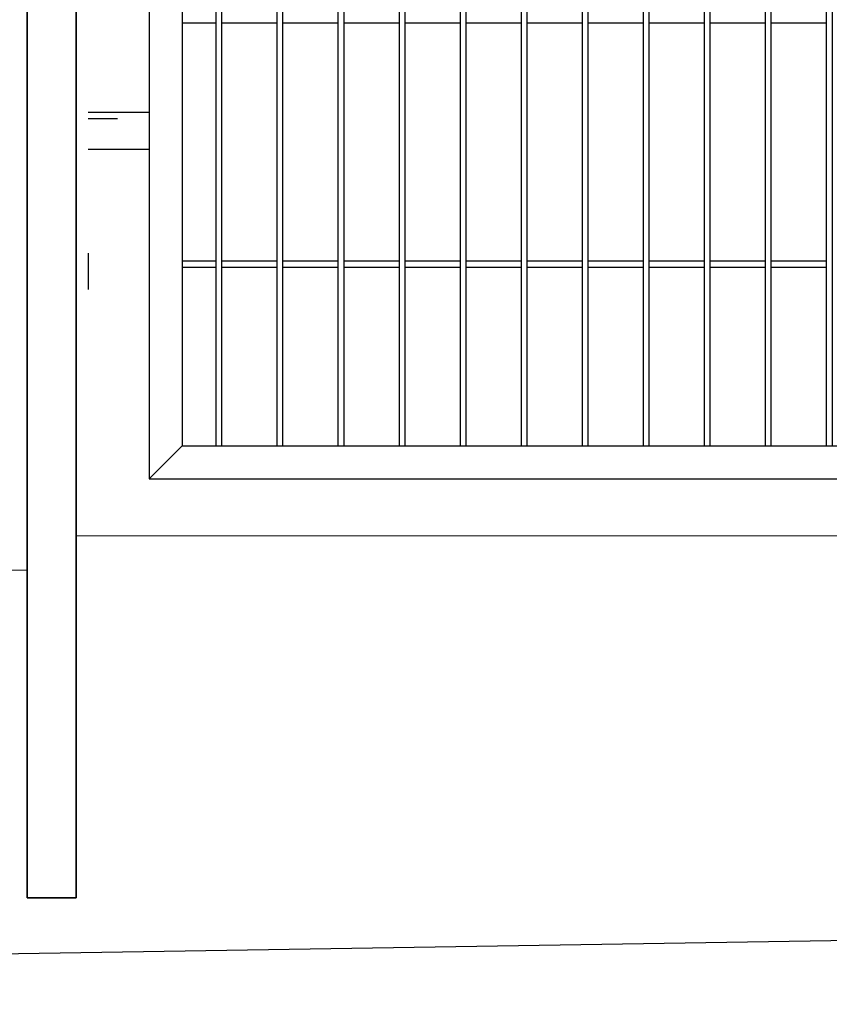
# Model space of a CAD drawing. Header units: inches. Extents: x 43593 to 117387, y -66787 to -26237.
# Tile 99 of 256: x 49876 to 49943, y -33690 to -33610. Entities that reach past the tile are written whole.
import ezdxf

# ---------------------------------------------------------------- set-up
doc = ezdxf.new("R2010")
doc.units = ezdxf.units.IN
doc.header["$MEASUREMENT"] = 0
doc.linetypes.add('ACAD_ISO03W100', pattern=[30, 12, -18])
doc.layers.get('0').update_dxf_attribs({"lineweight": 0})
doc.layers.add('AW OGRODZENIA', color=253, linetype='Continuous')

msp = doc.modelspace()

# ---------------------------------------------------------------- linework, layer by layer
at = {"linetype": 'Continuous', "ltscale": 12}
for p, q in [((49880.968, -33651.856), (50132.968, -33651.856)), ((49624.968, -33654.656), (49876.968, -33654.656))]:
    msp.add_line(p, q, dxfattribs=at)
at = {"color": 3, "linetype": 'Continuous', "lineweight": 30}
msp.add_lwpolyline([(48630.247, -33690.208), (49193.766, -33690.208), (49241.038, -33690.208), (49497.038, -33690.208), (49618.968, -33690.208), (50388.968, -33677.764), (50406.891, -33677.802), (50776.161, -33675.492), (51155.511, -33673.07), (51284.766, -33672.208)], dxfattribs=at)
at = {"layer": 'AW OGRODZENIA'}
for p, q in [((49889.668, -33609.851), (49892.422, -33609.851)), ((49889.668, -33609.851), (49892.422, -33609.851)), ((49889.668, -33609.851), (49892.422, -33609.851)), ((49889.668, -33609.851), (49892.422, -33609.851)), ((49889.668, -33609.851), (49892.422, -33609.851)), ((49889.668, -33609.851), (49892.422, -33609.851)), ((49889.668, -33609.851), (49892.422, -33609.851)), ((49889.668, -33609.851), (49892.422, -33609.851)), ((49889.668, -33609.851), (49892.422, -33609.851)), ((49889.668, -33609.851), (49892.422, -33609.851)), ((49889.668, -33609.851), (49892.422, -33609.851)), ((49889.668, -33609.851), (49892.422, -33609.851)), ((49889.668, -33609.851), (49892.422, -33609.851)), ((49889.668, -33609.851), (49892.422, -33609.851)), ((49889.668, -33609.851), (49892.422, -33609.851)), ((49889.668, -33609.851), (49892.422, -33609.851)), ((49889.668, -33609.851), (49892.422, -33609.851)), ((49889.668, -33609.851), (49892.422, -33609.851)), ((49889.668, -33609.851), (49892.422, -33609.851)), ((49889.668, -33609.851), (49892.422, -33609.851)), ((49889.668, -33609.851), (49892.422, -33609.851)), ((49889.668, -33609.851), (49892.422, -33609.851)), ((49889.668, -33609.851), (49892.422, -33609.851)), ((49889.668, -33609.851), (49892.422, -33609.851)), ((49889.668, -33609.851), (49892.422, -33609.851)), ((49892.918, -33609.851), (49897.422, -33609.851)), ((49892.918, -33609.851), (49897.422, -33609.851)), ((49892.918, -33609.851), (49897.422, -33609.851)), ((49892.918, -33609.851), (49897.422, -33609.851)), ((49892.918, -33609.851), (49897.422, -33609.851)), ((49892.918, -33609.851), (49897.422, -33609.851)), ((49892.918, -33609.851), (49897.422, -33609.851)), ((49892.918, -33609.851), (49897.422, -33609.851)), ((49892.918, -33609.851), (49897.422, -33609.851)), ((49892.918, -33609.851), (49897.422, -33609.851)), ((49892.918, -33609.851), (49897.422, -33609.851)), ((49892.918, -33609.851), (49897.422, -33609.851)), ((49892.918, -33609.851), (49897.422, -33609.851)), ((49892.918, -33609.851), (49897.422, -33609.851)), ((49892.918, -33609.851), (49897.422, -33609.851)), ((49892.918, -33609.851), (49897.422, -33609.851)), ((49892.918, -33609.851), (49897.422, -33609.851)), ((49892.918, -33609.851), (49897.422, -33609.851)), ((49892.918, -33609.851), (49897.422, -33609.851)), ((49892.918, -33609.851), (49897.422, -33609.851)), ((49892.918, -33609.851), (49897.422, -33609.851)), ((49892.918, -33609.851), (49897.422, -33609.851)), ((49892.918, -33609.851), (49897.422, -33609.851)), ((49892.918, -33609.851), (49897.422, -33609.851)), ((49892.918, -33609.851), (49897.422, -33609.851)), ((49897.918, -33609.851), (49902.422, -33609.851)), ((49897.918, -33609.851), (49902.422, -33609.851)), ((49897.918, -33609.851), (49902.422, -33609.851)), ((49897.918, -33609.851), (49902.422, -33609.851)), ((49897.918, -33609.851), (49902.422, -33609.851)), ((49897.918, -33609.851), (49902.422, -33609.851)), ((49897.918, -33609.851), (49902.422, -33609.851)), ((49897.918, -33609.851), (49902.422, -33609.851)), ((49897.918, -33609.851), (49902.422, -33609.851)), ((49897.918, -33609.851), (49902.422, -33609.851)), ((49897.918, -33609.851), (49902.422, -33609.851)), ((49897.918, -33609.851), (49902.422, -33609.851)), ((49897.918, -33609.851), (49902.422, -33609.851)), ((49897.918, -33609.851), (49902.422, -33609.851)), ((49897.918, -33609.851), (49902.422, -33609.851)), ((49897.918, -33609.851), (49902.422, -33609.851)), ((49897.918, -33609.851), (49902.422, -33609.851)), ((49897.918, -33609.851), (49902.422, -33609.851)), ((49897.918, -33609.851), (49902.422, -33609.851)), ((49897.918, -33609.851), (49902.422, -33609.851)), ((49897.918, -33609.851), (49902.422, -33609.851)), ((49897.918, -33609.851), (49902.422, -33609.851)), ((49897.918, -33609.851), (49902.422, -33609.851)), ((49897.918, -33609.851), (49902.422, -33609.851)), ((49897.918, -33609.851), (49902.422, -33609.851)), ((49902.918, -33609.851), (49907.422, -33609.851)), ((49902.918, -33609.851), (49907.422, -33609.851)), ((49902.918, -33609.851), (49907.422, -33609.851)), ((49902.918, -33609.851), (49907.422, -33609.851)), ((49902.918, -33609.851), (49907.422, -33609.851)), ((49902.918, -33609.851), (49907.422, -33609.851)), ((49902.918, -33609.851), (49907.422, -33609.851)), ((49902.918, -33609.851), (49907.422, -33609.851)), ((49902.918, -33609.851), (49907.422, -33609.851)), ((49902.918, -33609.851), (49907.422, -33609.851)), ((49902.918, -33609.851), (49907.422, -33609.851)), ((49902.918, -33609.851), (49907.422, -33609.851)), ((49902.918, -33609.851), (49907.422, -33609.851)), ((49902.918, -33609.851), (49907.422, -33609.851)), ((49902.918, -33609.851), (49907.422, -33609.851)), ((49902.918, -33609.851), (49907.422, -33609.851)), ((49902.918, -33609.851), (49907.422, -33609.851)), ((49902.918, -33609.851), (49907.422, -33609.851)), ((49902.918, -33609.851), (49907.422, -33609.851)), ((49902.918, -33609.851), (49907.422, -33609.851)), ((49902.918, -33609.851), (49907.422, -33609.851)), ((49902.918, -33609.851), (49907.422, -33609.851)), ((49902.918, -33609.851), (49907.422, -33609.851)), ((49902.918, -33609.851), (49907.422, -33609.851)), ((49902.918, -33609.851), (49907.422, -33609.851)), ((49907.918, -33609.851), (49912.422, -33609.851)), ((49907.918, -33609.851), (49912.422, -33609.851)), ((49907.918, -33609.851), (49912.422, -33609.851)), ((49907.918, -33609.851), (49912.422, -33609.851)), ((49907.918, -33609.851), (49912.422, -33609.851)), ((49907.918, -33609.851), (49912.422, -33609.851)), ((49907.918, -33609.851), (49912.422, -33609.851)), ((49907.918, -33609.851), (49912.422, -33609.851)), ((49907.918, -33609.851), (49912.422, -33609.851)), ((49907.918, -33609.851), (49912.422, -33609.851)), ((49907.918, -33609.851), (49912.422, -33609.851)), ((49907.918, -33609.851), (49912.422, -33609.851)), ((49907.918, -33609.851), (49912.422, -33609.851)), ((49907.918, -33609.851), (49912.422, -33609.851)), ((49907.918, -33609.851), (49912.422, -33609.851)), ((49907.918, -33609.851), (49912.422, -33609.851)), ((49907.918, -33609.851), (49912.422, -33609.851)), ((49907.918, -33609.851), (49912.422, -33609.851)), ((49907.918, -33609.851), (49912.422, -33609.851)), ((49907.918, -33609.851), (49912.422, -33609.851)), ((49907.918, -33609.851), (49912.422, -33609.851)), ((49907.918, -33609.851), (49912.422, -33609.851)), ((49907.918, -33609.851), (49912.422, -33609.851)), ((49907.918, -33609.851), (49912.422, -33609.851)), ((49907.918, -33609.851), (49912.422, -33609.851)), ((49912.918, -33609.851), (49917.422, -33609.851)), ((49912.918, -33609.851), (49917.422, -33609.851)), ((49912.918, -33609.851), (49917.422, -33609.851)), ((49912.918, -33609.851), (49917.422, -33609.851)), ((49912.918, -33609.851), (49917.422, -33609.851)), ((49912.918, -33609.851), (49917.422, -33609.851)), ((49912.918, -33609.851), (49917.422, -33609.851)), ((49912.918, -33609.851), (49917.422, -33609.851)), ((49912.918, -33609.851), (49917.422, -33609.851)), ((49912.918, -33609.851), (49917.422, -33609.851)), ((49912.918, -33609.851), (49917.422, -33609.851)), ((49912.918, -33609.851), (49917.422, -33609.851)), ((49912.918, -33609.851), (49917.422, -33609.851)), ((49912.918, -33609.851), (49917.422, -33609.851)), ((49912.918, -33609.851), (49917.422, -33609.851)), ((49912.918, -33609.851), (49917.422, -33609.851)), ((49912.918, -33609.851), (49917.422, -33609.851)), ((49912.918, -33609.851), (49917.422, -33609.851)), ((49912.918, -33609.851), (49917.422, -33609.851)), ((49912.918, -33609.851), (49917.422, -33609.851)), ((49912.918, -33609.851), (49917.422, -33609.851)), ((49912.918, -33609.851), (49917.422, -33609.851)), ((49912.918, -33609.851), (49917.422, -33609.851)), ((49912.918, -33609.851), (49917.422, -33609.851)), ((49912.918, -33609.851), (49917.422, -33609.851)), ((49917.918, -33609.851), (49922.422, -33609.851)), ((49917.918, -33609.851), (49922.422, -33609.851)), ((49917.918, -33609.851), (49922.422, -33609.851)), ((49917.918, -33609.851), (49922.422, -33609.851)), ((49917.918, -33609.851), (49922.422, -33609.851)), ((49917.918, -33609.851), (49922.422, -33609.851)), ((49917.918, -33609.851), (49922.422, -33609.851)), ((49917.918, -33609.851), (49922.422, -33609.851)), ((49917.918, -33609.851), (49922.422, -33609.851)), ((49917.918, -33609.851), (49922.422, -33609.851)), ((49917.918, -33609.851), (49922.422, -33609.851)), ((49917.918, -33609.851), (49922.422, -33609.851)), ((49917.918, -33609.851), (49922.422, -33609.851)), ((49917.918, -33609.851), (49922.422, -33609.851)), ((49917.918, -33609.851), (49922.422, -33609.851)), ((49917.918, -33609.851), (49922.422, -33609.851)), ((49917.918, -33609.851), (49922.422, -33609.851)), ((49917.918, -33609.851), (49922.422, -33609.851)), ((49917.918, -33609.851), (49922.422, -33609.851)), ((49917.918, -33609.851), (49922.422, -33609.851)), ((49917.918, -33609.851), (49922.422, -33609.851)), ((49917.918, -33609.851), (49922.422, -33609.851)), ((49917.918, -33609.851), (49922.422, -33609.851)), ((49917.918, -33609.851), (49922.422, -33609.851)), ((49917.918, -33609.851), (49922.422, -33609.851)), ((49922.918, -33609.851), (49927.422, -33609.851)), ((49922.918, -33609.851), (49927.422, -33609.851)), ((49922.918, -33609.851), (49927.422, -33609.851)), ((49922.918, -33609.851), (49927.422, -33609.851)), ((49922.918, -33609.851), (49927.422, -33609.851)), ((49922.918, -33609.851), (49927.422, -33609.851)), ((49922.918, -33609.851), (49927.422, -33609.851)), ((49922.918, -33609.851), (49927.422, -33609.851)), ((49922.918, -33609.851), (49927.422, -33609.851)), ((49922.918, -33609.851), (49927.422, -33609.851)), ((49922.918, -33609.851), (49927.422, -33609.851)), ((49922.918, -33609.851), (49927.422, -33609.851)), ((49922.918, -33609.851), (49927.422, -33609.851)), ((49922.918, -33609.851), (49927.422, -33609.851)), ((49922.918, -33609.851), (49927.422, -33609.851)), ((49922.918, -33609.851), (49927.422, -33609.851)), ((49922.918, -33609.851), (49927.422, -33609.851)), ((49922.918, -33609.851), (49927.422, -33609.851)), ((49922.918, -33609.851), (49927.422, -33609.851)), ((49922.918, -33609.851), (49927.422, -33609.851)), ((49922.918, -33609.851), (49927.422, -33609.851)), ((49922.918, -33609.851), (49927.422, -33609.851)), ((49922.918, -33609.851), (49927.422, -33609.851)), ((49922.918, -33609.851), (49927.422, -33609.851)), ((49922.918, -33609.851), (49927.422, -33609.851)), ((49927.918, -33609.851), (49932.422, -33609.851)), ((49927.918, -33609.851), (49932.422, -33609.851)), ((49927.918, -33609.851), (49932.422, -33609.851)), ((49927.918, -33609.851), (49932.422, -33609.851)), ((49927.918, -33609.851), (49932.422, -33609.851)), ((49927.918, -33609.851), (49932.422, -33609.851)), ((49927.918, -33609.851), (49932.422, -33609.851)), ((49927.918, -33609.851), (49932.422, -33609.851)), ((49927.918, -33609.851), (49932.422, -33609.851)), ((49927.918, -33609.851), (49932.422, -33609.851)), ((49927.918, -33609.851), (49932.422, -33609.851)), ((49927.918, -33609.851), (49932.422, -33609.851)), ((49927.918, -33609.851), (49932.422, -33609.851)), ((49927.918, -33609.851), (49932.422, -33609.851)), ((49927.918, -33609.851), (49932.422, -33609.851)), ((49927.918, -33609.851), (49932.422, -33609.851)), ((49927.918, -33609.851), (49932.422, -33609.851)), ((49927.918, -33609.851), (49932.422, -33609.851)), ((49927.918, -33609.851), (49932.422, -33609.851)), ((49927.918, -33609.851), (49932.422, -33609.851)), ((49927.918, -33609.851), (49932.422, -33609.851)), ((49927.918, -33609.851), (49932.422, -33609.851)), ((49927.918, -33609.851), (49932.422, -33609.851)), ((49927.918, -33609.851), (49932.422, -33609.851)), ((49927.918, -33609.851), (49932.422, -33609.851)), ((49932.918, -33609.851), (49937.422, -33609.851)), ((49932.918, -33609.851), (49937.422, -33609.851)), ((49932.918, -33609.851), (49937.422, -33609.851)), ((49932.918, -33609.851), (49937.422, -33609.851)), ((49932.918, -33609.851), (49937.422, -33609.851)), ((49932.918, -33609.851), (49937.422, -33609.851)), ((49932.918, -33609.851), (49937.422, -33609.851)), ((49932.918, -33609.851), (49937.422, -33609.851)), ((49932.918, -33609.851), (49937.422, -33609.851)), ((49932.918, -33609.851), (49937.422, -33609.851)), ((49932.918, -33609.851), (49937.422, -33609.851)), ((49932.918, -33609.851), (49937.422, -33609.851)), ((49932.918, -33609.851), (49937.422, -33609.851)), ((49932.918, -33609.851), (49937.422, -33609.851)), ((49932.918, -33609.851), (49937.422, -33609.851)), ((49932.918, -33609.851), (49937.422, -33609.851)), ((49932.918, -33609.851), (49937.422, -33609.851)), ((49932.918, -33609.851), (49937.422, -33609.851)), ((49932.918, -33609.851), (49937.422, -33609.851)), ((49932.918, -33609.851), (49937.422, -33609.851)), ((49932.918, -33609.851), (49937.422, -33609.851)), ((49932.918, -33609.851), (49937.422, -33609.851)), ((49932.918, -33609.851), (49937.422, -33609.851)), ((49932.918, -33609.851), (49937.422, -33609.851)), ((49932.918, -33609.851), (49937.422, -33609.851)), ((49937.918, -33609.851), (49942.422, -33609.851)), ((49937.918, -33609.851), (49942.422, -33609.851)), ((49937.918, -33609.851), (49942.422, -33609.851)), ((49937.918, -33609.851), (49942.422, -33609.851)), ((49937.918, -33609.851), (49942.422, -33609.851)), ((49937.918, -33609.851), (49942.422, -33609.851)), ((49937.918, -33609.851), (49942.422, -33609.851)), ((49937.918, -33609.851), (49942.422, -33609.851)), ((49937.918, -33609.851), (49942.422, -33609.851)), ((49937.918, -33609.851), (49942.422, -33609.851)), ((49937.918, -33609.851), (49942.422, -33609.851)), ((49937.918, -33609.851), (49942.422, -33609.851)), ((49937.918, -33609.851), (49942.422, -33609.851)), ((49937.918, -33609.851), (49942.422, -33609.851)), ((49937.918, -33609.851), (49942.422, -33609.851)), ((49937.918, -33609.851), (49942.422, -33609.851)), ((49937.918, -33609.851), (49942.422, -33609.851)), ((49937.918, -33609.851), (49942.422, -33609.851)), ((49937.918, -33609.851), (49942.422, -33609.851)), ((49937.918, -33609.851), (49942.422, -33609.851)), ((49937.918, -33609.851), (49942.422, -33609.851)), ((49937.918, -33609.851), (49942.422, -33609.851)), ((49937.918, -33609.851), (49942.422, -33609.851)), ((49937.918, -33609.851), (49942.422, -33609.851)), ((49937.918, -33609.851), (49942.422, -33609.851)), ((49886.968, -33617.191), (49881.968, -33617.191)), ((49881.968, -33620.191), (49886.968, -33620.191)), ((49881.968, -33628.702), (49881.968, -33631.702)), ((49889.668, -33629.351), (49892.422, -33629.351)), ((49889.668, -33629.351), (49892.422, -33629.351)), ((49889.668, -33629.351), (49892.422, -33629.351)), ((49889.668, -33629.351), (49892.422, -33629.351)), ((49889.668, -33629.351), (49892.422, -33629.351)), ((49889.668, -33629.351), (49892.422, -33629.351)), ((49889.668, -33629.351), (49892.422, -33629.351)), ((49889.668, -33629.351), (49892.422, -33629.351)), ((49889.668, -33629.351), (49892.422, -33629.351)), ((49889.668, -33629.351), (49892.422, -33629.351)), ((49889.668, -33629.351), (49892.422, -33629.351)), ((49889.668, -33629.351), (49892.422, -33629.351)), ((49889.668, -33629.351), (49892.422, -33629.351)), ((49889.668, -33629.351), (49892.422, -33629.351)), ((49889.668, -33629.351), (49892.422, -33629.351)), ((49889.668, -33629.351), (49892.422, -33629.351)), ((49889.668, -33629.351), (49892.422, -33629.351)), ((49889.668, -33629.351), (49892.422, -33629.351)), ((49889.668, -33629.351), (49892.422, -33629.351)), ((49889.668, -33629.351), (49892.422, -33629.351)), ((49889.668, -33629.351), (49892.422, -33629.351)), ((49889.668, -33629.351), (49892.422, -33629.351)), ((49889.668, -33629.351), (49892.422, -33629.351)), ((49889.668, -33629.351), (49892.422, -33629.351)), ((49889.668, -33629.351), (49892.422, -33629.351)), ((49889.668, -33629.851), (49892.422, -33629.851)), ((49889.668, -33629.851), (49892.422, -33629.851)), ((49889.668, -33629.851), (49892.422, -33629.851)), ((49889.668, -33629.851), (49892.422, -33629.851)), ((49889.668, -33629.851), (49892.422, -33629.851)), ((49889.668, -33629.851), (49892.422, -33629.851)), ((49889.668, -33629.851), (49892.422, -33629.851)), ((49889.668, -33629.851), (49892.422, -33629.851)), ((49889.668, -33629.851), (49892.422, -33629.851)), ((49889.668, -33629.851), (49892.422, -33629.851)), ((49889.668, -33629.851), (49892.422, -33629.851)), ((49889.668, -33629.851), (49892.422, -33629.851)), ((49889.668, -33629.851), (49892.422, -33629.851)), ((49889.668, -33629.851), (49892.422, -33629.851)), ((49889.668, -33629.851), (49892.422, -33629.851)), ((49889.668, -33629.851), (49892.422, -33629.851)), ((49889.668, -33629.851), (49892.422, -33629.851)), ((49889.668, -33629.851), (49892.422, -33629.851)), ((49889.668, -33629.851), (49892.422, -33629.851)), ((49889.668, -33629.851), (49892.422, -33629.851)), ((49889.668, -33629.851), (49892.422, -33629.851)), ((49889.668, -33629.851), (49892.422, -33629.851)), ((49889.668, -33629.851), (49892.422, -33629.851)), ((49889.668, -33629.851), (49892.422, -33629.851)), ((49889.668, -33629.851), (49892.422, -33629.851)), ((49892.918, -33629.351), (49897.422, -33629.351)), ((49892.918, -33629.351), (49897.422, -33629.351)), ((49892.918, -33629.351), (49897.422, -33629.351)), ((49892.918, -33629.351), (49897.422, -33629.351)), ((49892.918, -33629.351), (49897.422, -33629.351)), ((49892.918, -33629.351), (49897.422, -33629.351)), ((49892.918, -33629.351), (49897.422, -33629.351)), ((49892.918, -33629.351), (49897.422, -33629.351)), ((49892.918, -33629.351), (49897.422, -33629.351)), ((49892.918, -33629.351), (49897.422, -33629.351)), ((49892.918, -33629.351), (49897.422, -33629.351)), ((49892.918, -33629.351), (49897.422, -33629.351)), ((49892.918, -33629.351), (49897.422, -33629.351)), ((49892.918, -33629.351), (49897.422, -33629.351)), ((49892.918, -33629.351), (49897.422, -33629.351)), ((49892.918, -33629.351), (49897.422, -33629.351)), ((49892.918, -33629.351), (49897.422, -33629.351)), ((49892.918, -33629.351), (49897.422, -33629.351)), ((49892.918, -33629.351), (49897.422, -33629.351)), ((49892.918, -33629.351), (49897.422, -33629.351)), ((49892.918, -33629.351), (49897.422, -33629.351)), ((49892.918, -33629.351), (49897.422, -33629.351)), ((49892.918, -33629.351), (49897.422, -33629.351)), ((49892.918, -33629.351), (49897.422, -33629.351)), ((49892.918, -33629.351), (49897.422, -33629.351)), ((49892.918, -33629.851), (49897.422, -33629.851)), ((49892.918, -33629.851), (49897.422, -33629.851)), ((49892.918, -33629.851), (49897.422, -33629.851)), ((49892.918, -33629.851), (49897.422, -33629.851)), ((49892.918, -33629.851), (49897.422, -33629.851)), ((49892.918, -33629.851), (49897.422, -33629.851)), ((49892.918, -33629.851), (49897.422, -33629.851)), ((49892.918, -33629.851), (49897.422, -33629.851)), ((49892.918, -33629.851), (49897.422, -33629.851)), ((49892.918, -33629.851), (49897.422, -33629.851)), ((49892.918, -33629.851), (49897.422, -33629.851)), ((49892.918, -33629.851), (49897.422, -33629.851)), ((49892.918, -33629.851), (49897.422, -33629.851)), ((49892.918, -33629.851), (49897.422, -33629.851)), ((49892.918, -33629.851), (49897.422, -33629.851)), ((49892.918, -33629.851), (49897.422, -33629.851)), ((49892.918, -33629.851), (49897.422, -33629.851)), ((49892.918, -33629.851), (49897.422, -33629.851)), ((49892.918, -33629.851), (49897.422, -33629.851)), ((49892.918, -33629.851), (49897.422, -33629.851)), ((49892.918, -33629.851), (49897.422, -33629.851)), ((49892.918, -33629.851), (49897.422, -33629.851)), ((49892.918, -33629.851), (49897.422, -33629.851)), ((49892.918, -33629.851), (49897.422, -33629.851)), ((49892.918, -33629.851), (49897.422, -33629.851)), ((49897.918, -33629.351), (49902.422, -33629.351)), ((49897.918, -33629.351), (49902.422, -33629.351)), ((49897.918, -33629.351), (49902.422, -33629.351)), ((49897.918, -33629.351), (49902.422, -33629.351)), ((49897.918, -33629.351), (49902.422, -33629.351)), ((49897.918, -33629.351), (49902.422, -33629.351)), ((49897.918, -33629.351), (49902.422, -33629.351)), ((49897.918, -33629.351), (49902.422, -33629.351)), ((49897.918, -33629.351), (49902.422, -33629.351)), ((49897.918, -33629.351), (49902.422, -33629.351)), ((49897.918, -33629.351), (49902.422, -33629.351)), ((49897.918, -33629.351), (49902.422, -33629.351)), ((49897.918, -33629.351), (49902.422, -33629.351)), ((49897.918, -33629.351), (49902.422, -33629.351)), ((49897.918, -33629.351), (49902.422, -33629.351)), ((49897.918, -33629.351), (49902.422, -33629.351)), ((49897.918, -33629.351), (49902.422, -33629.351)), ((49897.918, -33629.351), (49902.422, -33629.351)), ((49897.918, -33629.351), (49902.422, -33629.351)), ((49897.918, -33629.351), (49902.422, -33629.351)), ((49897.918, -33629.351), (49902.422, -33629.351)), ((49897.918, -33629.351), (49902.422, -33629.351)), ((49897.918, -33629.351), (49902.422, -33629.351)), ((49897.918, -33629.351), (49902.422, -33629.351)), ((49897.918, -33629.351), (49902.422, -33629.351)), ((49897.918, -33629.851), (49902.422, -33629.851)), ((49897.918, -33629.851), (49902.422, -33629.851)), ((49897.918, -33629.851), (49902.422, -33629.851)), ((49897.918, -33629.851), (49902.422, -33629.851)), ((49897.918, -33629.851), (49902.422, -33629.851)), ((49897.918, -33629.851), (49902.422, -33629.851)), ((49897.918, -33629.851), (49902.422, -33629.851)), ((49897.918, -33629.851), (49902.422, -33629.851)), ((49897.918, -33629.851), (49902.422, -33629.851)), ((49897.918, -33629.851), (49902.422, -33629.851)), ((49897.918, -33629.851), (49902.422, -33629.851)), ((49897.918, -33629.851), (49902.422, -33629.851)), ((49897.918, -33629.851), (49902.422, -33629.851)), ((49897.918, -33629.851), (49902.422, -33629.851)), ((49897.918, -33629.851), (49902.422, -33629.851)), ((49897.918, -33629.851), (49902.422, -33629.851)), ((49897.918, -33629.851), (49902.422, -33629.851)), ((49897.918, -33629.851), (49902.422, -33629.851)), ((49897.918, -33629.851), (49902.422, -33629.851)), ((49897.918, -33629.851), (49902.422, -33629.851)), ((49897.918, -33629.851), (49902.422, -33629.851)), ((49897.918, -33629.851), (49902.422, -33629.851)), ((49897.918, -33629.851), (49902.422, -33629.851)), ((49897.918, -33629.851), (49902.422, -33629.851)), ((49897.918, -33629.851), (49902.422, -33629.851)), ((49902.918, -33629.351), (49907.422, -33629.351)), ((49902.918, -33629.351), (49907.422, -33629.351)), ((49902.918, -33629.351), (49907.422, -33629.351)), ((49902.918, -33629.351), (49907.422, -33629.351)), ((49902.918, -33629.351), (49907.422, -33629.351)), ((49902.918, -33629.351), (49907.422, -33629.351)), ((49902.918, -33629.351), (49907.422, -33629.351)), ((49902.918, -33629.351), (49907.422, -33629.351)), ((49902.918, -33629.351), (49907.422, -33629.351)), ((49902.918, -33629.351), (49907.422, -33629.351)), ((49902.918, -33629.351), (49907.422, -33629.351)), ((49902.918, -33629.351), (49907.422, -33629.351)), ((49902.918, -33629.351), (49907.422, -33629.351)), ((49902.918, -33629.351), (49907.422, -33629.351)), ((49902.918, -33629.351), (49907.422, -33629.351)), ((49902.918, -33629.351), (49907.422, -33629.351)), ((49902.918, -33629.351), (49907.422, -33629.351)), ((49902.918, -33629.351), (49907.422, -33629.351)), ((49902.918, -33629.351), (49907.422, -33629.351)), ((49902.918, -33629.351), (49907.422, -33629.351)), ((49902.918, -33629.351), (49907.422, -33629.351)), ((49902.918, -33629.351), (49907.422, -33629.351)), ((49902.918, -33629.351), (49907.422, -33629.351)), ((49902.918, -33629.351), (49907.422, -33629.351)), ((49902.918, -33629.351), (49907.422, -33629.351)), ((49902.918, -33629.851), (49907.422, -33629.851)), ((49902.918, -33629.851), (49907.422, -33629.851)), ((49902.918, -33629.851), (49907.422, -33629.851)), ((49902.918, -33629.851), (49907.422, -33629.851)), ((49902.918, -33629.851), (49907.422, -33629.851)), ((49902.918, -33629.851), (49907.422, -33629.851)), ((49902.918, -33629.851), (49907.422, -33629.851)), ((49902.918, -33629.851), (49907.422, -33629.851)), ((49902.918, -33629.851), (49907.422, -33629.851)), ((49902.918, -33629.851), (49907.422, -33629.851)), ((49902.918, -33629.851), (49907.422, -33629.851)), ((49902.918, -33629.851), (49907.422, -33629.851)), ((49902.918, -33629.851), (49907.422, -33629.851)), ((49902.918, -33629.851), (49907.422, -33629.851)), ((49902.918, -33629.851), (49907.422, -33629.851)), ((49902.918, -33629.851), (49907.422, -33629.851)), ((49902.918, -33629.851), (49907.422, -33629.851)), ((49902.918, -33629.851), (49907.422, -33629.851)), ((49902.918, -33629.851), (49907.422, -33629.851)), ((49902.918, -33629.851), (49907.422, -33629.851)), ((49902.918, -33629.851), (49907.422, -33629.851)), ((49902.918, -33629.851), (49907.422, -33629.851)), ((49902.918, -33629.851), (49907.422, -33629.851)), ((49902.918, -33629.851), (49907.422, -33629.851)), ((49902.918, -33629.851), (49907.422, -33629.851)), ((49907.918, -33629.351), (49912.422, -33629.351)), ((49907.918, -33629.351), (49912.422, -33629.351)), ((49907.918, -33629.351), (49912.422, -33629.351)), ((49907.918, -33629.351), (49912.422, -33629.351)), ((49907.918, -33629.351), (49912.422, -33629.351)), ((49907.918, -33629.351), (49912.422, -33629.351)), ((49907.918, -33629.351), (49912.422, -33629.351)), ((49907.918, -33629.351), (49912.422, -33629.351)), ((49907.918, -33629.351), (49912.422, -33629.351)), ((49907.918, -33629.351), (49912.422, -33629.351)), ((49907.918, -33629.351), (49912.422, -33629.351)), ((49907.918, -33629.351), (49912.422, -33629.351)), ((49907.918, -33629.351), (49912.422, -33629.351)), ((49907.918, -33629.351), (49912.422, -33629.351)), ((49907.918, -33629.351), (49912.422, -33629.351)), ((49907.918, -33629.351), (49912.422, -33629.351)), ((49907.918, -33629.351), (49912.422, -33629.351)), ((49907.918, -33629.351), (49912.422, -33629.351)), ((49907.918, -33629.351), (49912.422, -33629.351)), ((49907.918, -33629.351), (49912.422, -33629.351)), ((49907.918, -33629.351), (49912.422, -33629.351)), ((49907.918, -33629.351), (49912.422, -33629.351)), ((49907.918, -33629.351), (49912.422, -33629.351)), ((49907.918, -33629.351), (49912.422, -33629.351)), ((49907.918, -33629.351), (49912.422, -33629.351)), ((49907.918, -33629.851), (49912.422, -33629.851)), ((49907.918, -33629.851), (49912.422, -33629.851)), ((49907.918, -33629.851), (49912.422, -33629.851)), ((49907.918, -33629.851), (49912.422, -33629.851)), ((49907.918, -33629.851), (49912.422, -33629.851)), ((49907.918, -33629.851), (49912.422, -33629.851)), ((49907.918, -33629.851), (49912.422, -33629.851)), ((49907.918, -33629.851), (49912.422, -33629.851)), ((49907.918, -33629.851), (49912.422, -33629.851)), ((49907.918, -33629.851), (49912.422, -33629.851)), ((49907.918, -33629.851), (49912.422, -33629.851)), ((49907.918, -33629.851), (49912.422, -33629.851)), ((49907.918, -33629.851), (49912.422, -33629.851)), ((49907.918, -33629.851), (49912.422, -33629.851)), ((49907.918, -33629.851), (49912.422, -33629.851)), ((49907.918, -33629.851), (49912.422, -33629.851)), ((49907.918, -33629.851), (49912.422, -33629.851)), ((49907.918, -33629.851), (49912.422, -33629.851)), ((49907.918, -33629.851), (49912.422, -33629.851)), ((49907.918, -33629.851), (49912.422, -33629.851)), ((49907.918, -33629.851), (49912.422, -33629.851)), ((49907.918, -33629.851), (49912.422, -33629.851)), ((49907.918, -33629.851), (49912.422, -33629.851)), ((49907.918, -33629.851), (49912.422, -33629.851)), ((49907.918, -33629.851), (49912.422, -33629.851)), ((49912.918, -33629.351), (49917.422, -33629.351)), ((49912.918, -33629.351), (49917.422, -33629.351)), ((49912.918, -33629.351), (49917.422, -33629.351)), ((49912.918, -33629.351), (49917.422, -33629.351)), ((49912.918, -33629.351), (49917.422, -33629.351)), ((49912.918, -33629.351), (49917.422, -33629.351)), ((49912.918, -33629.351), (49917.422, -33629.351)), ((49912.918, -33629.351), (49917.422, -33629.351)), ((49912.918, -33629.351), (49917.422, -33629.351)), ((49912.918, -33629.351), (49917.422, -33629.351)), ((49912.918, -33629.351), (49917.422, -33629.351)), ((49912.918, -33629.351), (49917.422, -33629.351)), ((49912.918, -33629.351), (49917.422, -33629.351)), ((49912.918, -33629.351), (49917.422, -33629.351)), ((49912.918, -33629.351), (49917.422, -33629.351)), ((49912.918, -33629.351), (49917.422, -33629.351)), ((49912.918, -33629.351), (49917.422, -33629.351)), ((49912.918, -33629.351), (49917.422, -33629.351)), ((49912.918, -33629.351), (49917.422, -33629.351)), ((49912.918, -33629.351), (49917.422, -33629.351)), ((49912.918, -33629.351), (49917.422, -33629.351)), ((49912.918, -33629.351), (49917.422, -33629.351)), ((49912.918, -33629.351), (49917.422, -33629.351)), ((49912.918, -33629.351), (49917.422, -33629.351)), ((49912.918, -33629.351), (49917.422, -33629.351)), ((49912.918, -33629.851), (49917.422, -33629.851)), ((49912.918, -33629.851), (49917.422, -33629.851)), ((49912.918, -33629.851), (49917.422, -33629.851)), ((49912.918, -33629.851), (49917.422, -33629.851)), ((49912.918, -33629.851), (49917.422, -33629.851)), ((49912.918, -33629.851), (49917.422, -33629.851)), ((49912.918, -33629.851), (49917.422, -33629.851)), ((49912.918, -33629.851), (49917.422, -33629.851)), ((49912.918, -33629.851), (49917.422, -33629.851)), ((49912.918, -33629.851), (49917.422, -33629.851)), ((49912.918, -33629.851), (49917.422, -33629.851)), ((49912.918, -33629.851), (49917.422, -33629.851)), ((49912.918, -33629.851), (49917.422, -33629.851)), ((49912.918, -33629.851), (49917.422, -33629.851)), ((49912.918, -33629.851), (49917.422, -33629.851)), ((49912.918, -33629.851), (49917.422, -33629.851)), ((49912.918, -33629.851), (49917.422, -33629.851)), ((49912.918, -33629.851), (49917.422, -33629.851)), ((49912.918, -33629.851), (49917.422, -33629.851)), ((49912.918, -33629.851), (49917.422, -33629.851)), ((49912.918, -33629.851), (49917.422, -33629.851)), ((49912.918, -33629.851), (49917.422, -33629.851)), ((49912.918, -33629.851), (49917.422, -33629.851)), ((49912.918, -33629.851), (49917.422, -33629.851)), ((49912.918, -33629.851), (49917.422, -33629.851)), ((49917.918, -33629.351), (49922.422, -33629.351)), ((49917.918, -33629.351), (49922.422, -33629.351)), ((49917.918, -33629.351), (49922.422, -33629.351)), ((49917.918, -33629.351), (49922.422, -33629.351)), ((49917.918, -33629.351), (49922.422, -33629.351)), ((49917.918, -33629.351), (49922.422, -33629.351)), ((49917.918, -33629.351), (49922.422, -33629.351)), ((49917.918, -33629.351), (49922.422, -33629.351)), ((49917.918, -33629.351), (49922.422, -33629.351)), ((49917.918, -33629.351), (49922.422, -33629.351)), ((49917.918, -33629.351), (49922.422, -33629.351)), ((49917.918, -33629.351), (49922.422, -33629.351)), ((49917.918, -33629.351), (49922.422, -33629.351)), ((49917.918, -33629.351), (49922.422, -33629.351)), ((49917.918, -33629.351), (49922.422, -33629.351)), ((49917.918, -33629.351), (49922.422, -33629.351)), ((49917.918, -33629.351), (49922.422, -33629.351)), ((49917.918, -33629.351), (49922.422, -33629.351)), ((49917.918, -33629.351), (49922.422, -33629.351)), ((49917.918, -33629.351), (49922.422, -33629.351)), ((49917.918, -33629.351), (49922.422, -33629.351)), ((49917.918, -33629.351), (49922.422, -33629.351)), ((49917.918, -33629.351), (49922.422, -33629.351)), ((49917.918, -33629.351), (49922.422, -33629.351)), ((49917.918, -33629.351), (49922.422, -33629.351)), ((49917.918, -33629.851), (49922.422, -33629.851)), ((49917.918, -33629.851), (49922.422, -33629.851)), ((49917.918, -33629.851), (49922.422, -33629.851)), ((49917.918, -33629.851), (49922.422, -33629.851)), ((49917.918, -33629.851), (49922.422, -33629.851)), ((49917.918, -33629.851), (49922.422, -33629.851)), ((49917.918, -33629.851), (49922.422, -33629.851)), ((49917.918, -33629.851), (49922.422, -33629.851)), ((49917.918, -33629.851), (49922.422, -33629.851)), ((49917.918, -33629.851), (49922.422, -33629.851)), ((49917.918, -33629.851), (49922.422, -33629.851)), ((49917.918, -33629.851), (49922.422, -33629.851)), ((49917.918, -33629.851), (49922.422, -33629.851)), ((49917.918, -33629.851), (49922.422, -33629.851)), ((49917.918, -33629.851), (49922.422, -33629.851)), ((49917.918, -33629.851), (49922.422, -33629.851)), ((49917.918, -33629.851), (49922.422, -33629.851)), ((49917.918, -33629.851), (49922.422, -33629.851)), ((49917.918, -33629.851), (49922.422, -33629.851)), ((49917.918, -33629.851), (49922.422, -33629.851)), ((49917.918, -33629.851), (49922.422, -33629.851)), ((49917.918, -33629.851), (49922.422, -33629.851)), ((49917.918, -33629.851), (49922.422, -33629.851)), ((49917.918, -33629.851), (49922.422, -33629.851)), ((49917.918, -33629.851), (49922.422, -33629.851)), ((49922.918, -33629.351), (49927.422, -33629.351)), ((49922.918, -33629.351), (49927.422, -33629.351)), ((49922.918, -33629.351), (49927.422, -33629.351)), ((49922.918, -33629.351), (49927.422, -33629.351)), ((49922.918, -33629.351), (49927.422, -33629.351)), ((49922.918, -33629.351), (49927.422, -33629.351)), ((49922.918, -33629.351), (49927.422, -33629.351)), ((49922.918, -33629.351), (49927.422, -33629.351)), ((49922.918, -33629.351), (49927.422, -33629.351)), ((49922.918, -33629.351), (49927.422, -33629.351)), ((49922.918, -33629.351), (49927.422, -33629.351)), ((49922.918, -33629.351), (49927.422, -33629.351)), ((49922.918, -33629.351), (49927.422, -33629.351)), ((49922.918, -33629.351), (49927.422, -33629.351)), ((49922.918, -33629.351), (49927.422, -33629.351)), ((49922.918, -33629.351), (49927.422, -33629.351)), ((49922.918, -33629.351), (49927.422, -33629.351)), ((49922.918, -33629.351), (49927.422, -33629.351)), ((49922.918, -33629.351), (49927.422, -33629.351)), ((49922.918, -33629.351), (49927.422, -33629.351)), ((49922.918, -33629.351), (49927.422, -33629.351)), ((49922.918, -33629.351), (49927.422, -33629.351)), ((49922.918, -33629.351), (49927.422, -33629.351)), ((49922.918, -33629.351), (49927.422, -33629.351)), ((49922.918, -33629.351), (49927.422, -33629.351)), ((49922.918, -33629.851), (49927.422, -33629.851)), ((49922.918, -33629.851), (49927.422, -33629.851)), ((49922.918, -33629.851), (49927.422, -33629.851)), ((49922.918, -33629.851), (49927.422, -33629.851)), ((49922.918, -33629.851), (49927.422, -33629.851)), ((49922.918, -33629.851), (49927.422, -33629.851)), ((49922.918, -33629.851), (49927.422, -33629.851)), ((49922.918, -33629.851), (49927.422, -33629.851)), ((49922.918, -33629.851), (49927.422, -33629.851)), ((49922.918, -33629.851), (49927.422, -33629.851)), ((49922.918, -33629.851), (49927.422, -33629.851)), ((49922.918, -33629.851), (49927.422, -33629.851)), ((49922.918, -33629.851), (49927.422, -33629.851)), ((49922.918, -33629.851), (49927.422, -33629.851)), ((49922.918, -33629.851), (49927.422, -33629.851)), ((49922.918, -33629.851), (49927.422, -33629.851)), ((49922.918, -33629.851), (49927.422, -33629.851)), ((49922.918, -33629.851), (49927.422, -33629.851)), ((49922.918, -33629.851), (49927.422, -33629.851)), ((49922.918, -33629.851), (49927.422, -33629.851)), ((49922.918, -33629.851), (49927.422, -33629.851)), ((49922.918, -33629.851), (49927.422, -33629.851)), ((49922.918, -33629.851), (49927.422, -33629.851)), ((49922.918, -33629.851), (49927.422, -33629.851)), ((49922.918, -33629.851), (49927.422, -33629.851)), ((49927.918, -33629.351), (49932.422, -33629.351)), ((49927.918, -33629.351), (49932.422, -33629.351)), ((49927.918, -33629.351), (49932.422, -33629.351)), ((49927.918, -33629.351), (49932.422, -33629.351)), ((49927.918, -33629.351), (49932.422, -33629.351)), ((49927.918, -33629.351), (49932.422, -33629.351)), ((49927.918, -33629.351), (49932.422, -33629.351)), ((49927.918, -33629.351), (49932.422, -33629.351)), ((49927.918, -33629.351), (49932.422, -33629.351)), ((49927.918, -33629.351), (49932.422, -33629.351)), ((49927.918, -33629.351), (49932.422, -33629.351)), ((49927.918, -33629.351), (49932.422, -33629.351)), ((49927.918, -33629.351), (49932.422, -33629.351)), ((49927.918, -33629.351), (49932.422, -33629.351)), ((49927.918, -33629.351), (49932.422, -33629.351)), ((49927.918, -33629.351), (49932.422, -33629.351)), ((49927.918, -33629.351), (49932.422, -33629.351)), ((49927.918, -33629.351), (49932.422, -33629.351)), ((49927.918, -33629.351), (49932.422, -33629.351)), ((49927.918, -33629.351), (49932.422, -33629.351)), ((49927.918, -33629.351), (49932.422, -33629.351)), ((49927.918, -33629.351), (49932.422, -33629.351)), ((49927.918, -33629.351), (49932.422, -33629.351)), ((49927.918, -33629.351), (49932.422, -33629.351)), ((49927.918, -33629.351), (49932.422, -33629.351)), ((49927.918, -33629.851), (49932.422, -33629.851)), ((49927.918, -33629.851), (49932.422, -33629.851)), ((49927.918, -33629.851), (49932.422, -33629.851)), ((49927.918, -33629.851), (49932.422, -33629.851)), ((49927.918, -33629.851), (49932.422, -33629.851)), ((49927.918, -33629.851), (49932.422, -33629.851)), ((49927.918, -33629.851), (49932.422, -33629.851)), ((49927.918, -33629.851), (49932.422, -33629.851)), ((49927.918, -33629.851), (49932.422, -33629.851)), ((49927.918, -33629.851), (49932.422, -33629.851)), ((49927.918, -33629.851), (49932.422, -33629.851)), ((49927.918, -33629.851), (49932.422, -33629.851)), ((49927.918, -33629.851), (49932.422, -33629.851)), ((49927.918, -33629.851), (49932.422, -33629.851)), ((49927.918, -33629.851), (49932.422, -33629.851)), ((49927.918, -33629.851), (49932.422, -33629.851)), ((49927.918, -33629.851), (49932.422, -33629.851)), ((49927.918, -33629.851), (49932.422, -33629.851)), ((49927.918, -33629.851), (49932.422, -33629.851)), ((49927.918, -33629.851), (49932.422, -33629.851)), ((49927.918, -33629.851), (49932.422, -33629.851)), ((49927.918, -33629.851), (49932.422, -33629.851)), ((49927.918, -33629.851), (49932.422, -33629.851)), ((49927.918, -33629.851), (49932.422, -33629.851)), ((49927.918, -33629.851), (49932.422, -33629.851)), ((49932.918, -33629.351), (49937.422, -33629.351)), ((49932.918, -33629.351), (49937.422, -33629.351)), ((49932.918, -33629.351), (49937.422, -33629.351)), ((49932.918, -33629.351), (49937.422, -33629.351)), ((49932.918, -33629.351), (49937.422, -33629.351)), ((49932.918, -33629.351), (49937.422, -33629.351)), ((49932.918, -33629.351), (49937.422, -33629.351)), ((49932.918, -33629.351), (49937.422, -33629.351)), ((49932.918, -33629.351), (49937.422, -33629.351)), ((49932.918, -33629.351), (49937.422, -33629.351)), ((49932.918, -33629.351), (49937.422, -33629.351)), ((49932.918, -33629.351), (49937.422, -33629.351)), ((49932.918, -33629.351), (49937.422, -33629.351)), ((49932.918, -33629.351), (49937.422, -33629.351)), ((49932.918, -33629.351), (49937.422, -33629.351)), ((49932.918, -33629.351), (49937.422, -33629.351)), ((49932.918, -33629.351), (49937.422, -33629.351)), ((49932.918, -33629.351), (49937.422, -33629.351)), ((49932.918, -33629.351), (49937.422, -33629.351)), ((49932.918, -33629.351), (49937.422, -33629.351)), ((49932.918, -33629.351), (49937.422, -33629.351)), ((49932.918, -33629.351), (49937.422, -33629.351)), ((49932.918, -33629.351), (49937.422, -33629.351)), ((49932.918, -33629.351), (49937.422, -33629.351)), ((49932.918, -33629.351), (49937.422, -33629.351)), ((49932.918, -33629.851), (49937.422, -33629.851)), ((49932.918, -33629.851), (49937.422, -33629.851)), ((49932.918, -33629.851), (49937.422, -33629.851)), ((49932.918, -33629.851), (49937.422, -33629.851)), ((49932.918, -33629.851), (49937.422, -33629.851)), ((49932.918, -33629.851), (49937.422, -33629.851)), ((49932.918, -33629.851), (49937.422, -33629.851)), ((49932.918, -33629.851), (49937.422, -33629.851)), ((49932.918, -33629.851), (49937.422, -33629.851)), ((49932.918, -33629.851), (49937.422, -33629.851)), ((49932.918, -33629.851), (49937.422, -33629.851)), ((49932.918, -33629.851), (49937.422, -33629.851)), ((49932.918, -33629.851), (49937.422, -33629.851)), ((49932.918, -33629.851), (49937.422, -33629.851)), ((49932.918, -33629.851), (49937.422, -33629.851)), ((49932.918, -33629.851), (49937.422, -33629.851)), ((49932.918, -33629.851), (49937.422, -33629.851)), ((49932.918, -33629.851), (49937.422, -33629.851)), ((49932.918, -33629.851), (49937.422, -33629.851)), ((49932.918, -33629.851), (49937.422, -33629.851)), ((49932.918, -33629.851), (49937.422, -33629.851)), ((49932.918, -33629.851), (49937.422, -33629.851)), ((49932.918, -33629.851), (49937.422, -33629.851)), ((49932.918, -33629.851), (49937.422, -33629.851)), ((49932.918, -33629.851), (49937.422, -33629.851)), ((49937.918, -33629.351), (49942.422, -33629.351)), ((49937.918, -33629.351), (49942.422, -33629.351)), ((49937.918, -33629.351), (49942.422, -33629.351)), ((49937.918, -33629.351), (49942.422, -33629.351)), ((49937.918, -33629.351), (49942.422, -33629.351)), ((49937.918, -33629.351), (49942.422, -33629.351)), ((49937.918, -33629.351), (49942.422, -33629.351)), ((49937.918, -33629.351), (49942.422, -33629.351)), ((49937.918, -33629.351), (49942.422, -33629.351)), ((49937.918, -33629.351), (49942.422, -33629.351)), ((49937.918, -33629.351), (49942.422, -33629.351)), ((49937.918, -33629.351), (49942.422, -33629.351)), ((49937.918, -33629.351), (49942.422, -33629.351)), ((49937.918, -33629.351), (49942.422, -33629.351)), ((49937.918, -33629.351), (49942.422, -33629.351)), ((49937.918, -33629.351), (49942.422, -33629.351)), ((49937.918, -33629.351), (49942.422, -33629.351)), ((49937.918, -33629.351), (49942.422, -33629.351)), ((49937.918, -33629.351), (49942.422, -33629.351)), ((49937.918, -33629.351), (49942.422, -33629.351)), ((49937.918, -33629.351), (49942.422, -33629.351)), ((49937.918, -33629.351), (49942.422, -33629.351)), ((49937.918, -33629.351), (49942.422, -33629.351)), ((49937.918, -33629.351), (49942.422, -33629.351)), ((49937.918, -33629.351), (49942.422, -33629.351)), ((49937.918, -33629.851), (49942.422, -33629.851)), ((49937.918, -33629.851), (49942.422, -33629.851)), ((49937.918, -33629.851), (49942.422, -33629.851)), ((49937.918, -33629.851), (49942.422, -33629.851)), ((49937.918, -33629.851), (49942.422, -33629.851)), ((49937.918, -33629.851), (49942.422, -33629.851)), ((49937.918, -33629.851), (49942.422, -33629.851)), ((49937.918, -33629.851), (49942.422, -33629.851)), ((49937.918, -33629.851), (49942.422, -33629.851)), ((49937.918, -33629.851), (49942.422, -33629.851)), ((49937.918, -33629.851), (49942.422, -33629.851)), ((49937.918, -33629.851), (49942.422, -33629.851)), ((49937.918, -33629.851), (49942.422, -33629.851)), ((49937.918, -33629.851), (49942.422, -33629.851)), ((49937.918, -33629.851), (49942.422, -33629.851)), ((49937.918, -33629.851), (49942.422, -33629.851)), ((49937.918, -33629.851), (49942.422, -33629.851)), ((49937.918, -33629.851), (49942.422, -33629.851)), ((49937.918, -33629.851), (49942.422, -33629.851)), ((49937.918, -33629.851), (49942.422, -33629.851)), ((49937.918, -33629.851), (49942.422, -33629.851)), ((49937.918, -33629.851), (49942.422, -33629.851)), ((49937.918, -33629.851), (49942.422, -33629.851)), ((49937.918, -33629.851), (49942.422, -33629.851)), ((49937.918, -33629.851), (49942.422, -33629.851)), ((49886.968, -33647.191), (49889.668, -33644.491))]:
    msp.add_line(p, q, dxfattribs=at)
at = {"layer": 'AW OGRODZENIA', "linetype": 'ACAD_ISO03W100', "ltscale": 0.2}
msp.add_line((49881.968, -33617.691), (49886.968, -33617.691), dxfattribs=at)
at = {"layer": 'AW OGRODZENIA'}
for points in [[(49886.968, -33647.191), (50126.968, -33647.191), (50126.968, -33527.191), (49886.968, -33527.191)], [(49889.668, -33644.491), (50124.268, -33644.491), (50124.268, -33529.891), (49889.668, -33529.891)], [(49892.918, -33529.891), (49892.422, -33529.891), (49892.422, -33644.491), (49892.918, -33644.491)], [(49897.918, -33529.891), (49897.422, -33529.891), (49897.422, -33644.491), (49897.918, -33644.491)], [(49902.918, -33529.891), (49902.422, -33529.891), (49902.422, -33644.491), (49902.918, -33644.491)], [(49907.918, -33529.891), (49907.422, -33529.891), (49907.422, -33644.491), (49907.918, -33644.491)], [(49912.918, -33529.891), (49912.422, -33529.891), (49912.422, -33644.491), (49912.918, -33644.491)], [(49917.918, -33529.891), (49917.422, -33529.891), (49917.422, -33644.491), (49917.918, -33644.491)], [(49922.918, -33529.891), (49922.422, -33529.891), (49922.422, -33644.491), (49922.918, -33644.491)], [(49927.918, -33529.891), (49927.422, -33529.891), (49927.422, -33644.491), (49927.918, -33644.491)], [(49932.918, -33529.891), (49932.422, -33529.891), (49932.422, -33644.491), (49932.918, -33644.491)], [(49937.918, -33529.891), (49937.422, -33529.891), (49937.422, -33644.491), (49937.918, -33644.491)], [(49942.918, -33529.891), (49942.422, -33529.891), (49942.422, -33644.491), (49942.918, -33644.491)]]:
    msp.add_lwpolyline(points, close=True, dxfattribs=at)
at = {"layer": 'AW OGRODZENIA', "color": 0}
for points in [[(49880.968, -33527.991), (49876.968, -33527.991), (49876.968, -33681.497), (49880.968, -33681.497)], [(49876.968, -33527.991), (49880.968, -33527.991), (49880.968, -33681.497), (49876.968, -33681.497)]]:
    msp.add_lwpolyline(points, close=True, dxfattribs=at)

doc.saveas('drawing.dxf')
